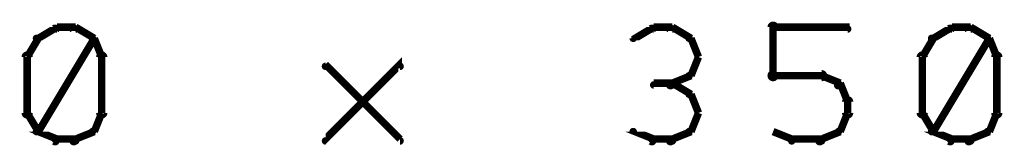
# Model space of a CAD drawing. Extents: x 98 to 599, y 121 to 517.
# Tile 19 of 77: x 184.8 to 211.2, y 287.08 to 290.5. Entities that reach past the tile are written whole.
import ezdxf

# ---------------------------------------------------------------- set-up
doc = ezdxf.new("R2010")
doc.units = 0
doc.layers.add('DRAWING', color=4, linetype='CONTINUOUS')

msp = doc.modelspace()

# ---------------------------------------------------------------- linework, layer by layer
at = {"layer": 'DRAWING', "color": 2}
for points in [[(185.8, 290.2, 0.1, 0.1, 1), (185.7, 290.3, 0, 0, 0), (185.8, 290.3, 0, 0, 0), (185.8, 290.3, 0.2, 0.2, 0), (185.3, 290, 0.2, 0.2, 0), (185.3, 290, 0, 0, 0), (185.3, 290, 0.1, 0.1, 0), (185.2, 290, 0.1, 0.1, 1), (185.3, 290, 0, 0, 0)], [(186.3, 290.2, 0.1, 0.1, 1), (186.3, 290.3, 0, 0, 0), (186.3, 290.3, 0, 0, 0), (186.3, 290.3, 0.2, 0.2, 0), (185.8, 290.3, 0.2, 0.2, 0), (185.8, 290.3, 0, 0, 0), (185.8, 290.3, 0.1, 0.1, 0), (185.8, 290.3, 0.1, 0.1, 1), (185.8, 290.2, 0, 0, 0)], [(186.7, 290, 0.1, 0.1, 1), (186.8, 290, 0, 0, 0), (186.8, 290, 0, 0, 0), (186.8, 290, 0.2, 0.2, 0), (186.3, 290.3, 0.2, 0.2, 0), (186.3, 290.3, 0, 0, 0), (186.3, 290.3, 0.1, 0.1, 0), (186.3, 290.3, 0.1, 0.1, 1), (186.2, 290.2, 0, 0, 0)], [(201.8, 290.2, 0.1, 0.1, 1), (201.7, 290.3, 0, 0, 0), (201.8, 290.3, 0, 0, 0), (201.8, 290.3, 0.2, 0.2, 0), (201.3, 290, 0.2, 0.2, 0), (201.3, 290, 0, 0, 0), (201.3, 290, 0.1, 0.1, 0), (201.2, 290, 0.1, 0.1, 1), (201.3, 290, 0, 0, 0)], [(202.3, 290.2, 0.1, 0.1, 1), (202.3, 290.3, 0, 0, 0), (202.3, 290.3, 0, 0, 0), (202.3, 290.3, 0.2, 0.2, 0), (201.8, 290.3, 0.2, 0.2, 0), (201.8, 290.3, 0, 0, 0), (201.8, 290.3, 0.1, 0.1, 0), (201.8, 290.3, 0.1, 0.1, 1), (201.8, 290.2, 0, 0, 0)], [(202.7, 290, 0.1, 0.1, 1), (202.8, 290, 0, 0, 0), (202.8, 290, 0, 0, 0), (202.8, 290, 0.2, 0.2, 0), (202.3, 290.3, 0.2, 0.2, 0), (202.3, 290.3, 0, 0, 0), (202.3, 290.3, 0.1, 0.1, 0), (202.3, 290.3, 0.1, 0.1, 1), (202.2, 290.2, 0, 0, 0)], [(204.9, 289, 0.1, 0.1, 1), (205.1, 289, 0, 0, 0), (205, 289, 0, 0, 0), (205, 289, 0.2, 0.2, 0), (205, 290.3, 0.2, 0.2, 0), (205, 290.3, 0, 0, 0), (205, 290.3, 0.1, 0.1, 0), (205.1, 290.3, 0.1, 0.1, 1), (204.9, 290.3, 0, 0, 0)], [(205, 290.3, 0.1, 0.1, 1), (205, 290.2, 0, 0, 0), (205, 290.3, 0, 0, 0), (205, 290.3, 0.2, 0.2, 0), (207, 290.3, 0.2, 0.2, 0), (207, 290.3, 0, 0, 0), (207, 290.3, 0.1, 0.1, 0), (207, 290.2, 0.1, 0.1, 1), (207, 290.3, 0, 0, 0)], [(209.8, 290.2, 0.1, 0.1, 1), (209.7, 290.3, 0, 0, 0), (209.8, 290.3, 0, 0, 0), (209.8, 290.3, 0.2, 0.2, 0), (209.3, 290, 0.2, 0.2, 0), (209.3, 290, 0, 0, 0), (209.3, 290, 0.1, 0.1, 0), (209.2, 290, 0.1, 0.1, 1), (209.3, 290, 0, 0, 0)], [(210.3, 290.2, 0.1, 0.1, 1), (210.3, 290.3, 0, 0, 0), (210.3, 290.3, 0, 0, 0), (210.3, 290.3, 0.2, 0.2, 0), (209.8, 290.3, 0.2, 0.2, 0), (209.8, 290.3, 0, 0, 0), (209.8, 290.3, 0.1, 0.1, 0), (209.8, 290.3, 0.1, 0.1, 1), (209.8, 290.2, 0, 0, 0)], [(210.7, 290, 0.1, 0.1, 1), (210.8, 290, 0, 0, 0), (210.8, 290, 0, 0, 0), (210.8, 290, 0.2, 0.2, 0), (210.3, 290.3, 0.2, 0.2, 0), (210.3, 290.3, 0, 0, 0), (210.3, 290.3, 0.1, 0.1, 0), (210.3, 290.3, 0.1, 0.1, 1), (210.2, 290.2, 0, 0, 0)], [(185.3, 290, 0.1, 0.1, 1), (185.2, 290, 0, 0, 0), (185.3, 290, 0, 0, 0), (185.3, 290, 0.2, 0.2, 0), (185, 289.5, 0.2, 0.2, 0), (185, 289.5, 0, 0, 0), (185, 289.5, 0.1, 0.1, 0), (185, 289.5, 0.1, 0.1, 1), (185, 289.5, 0, 0, 0)], [(185.2, 287.5, 0.1, 0.1, 1), (185.3, 287.5, 0, 0, 0), (185.3, 287.5, 0, 0, 0), (185.3, 287.5, 0.2, 0.2, 0), (186.8, 290, 0.2, 0.2, 0), (186.8, 290, 0, 0, 0), (186.8, 290, 0.1, 0.1, 0), (186.8, 290, 0.1, 0.1, 1), (186.7, 290, 0, 0, 0)], [(187, 289.5, 0.1, 0.1, 1), (187, 289.5, 0, 0, 0), (187, 289.5, 0, 0, 0), (187, 289.5, 0.2, 0.2, 0), (186.8, 290, 0.2, 0.2, 0), (186.8, 290, 0, 0, 0), (186.8, 290, 0.1, 0.1, 0), (186.8, 290, 0.1, 0.1, 1), (186.7, 290, 0, 0, 0)], [(203, 289.5, 0.1, 0.1, 1), (203, 289.5, 0, 0, 0), (203, 289.5, 0, 0, 0), (203, 289.5, 0.2, 0.2, 0), (202.8, 290, 0.2, 0.2, 0), (202.8, 290, 0, 0, 0), (202.8, 290, 0.1, 0.1, 0), (202.8, 290, 0.1, 0.1, 1), (202.7, 290, 0, 0, 0)], [(209.3, 290, 0.1, 0.1, 1), (209.2, 290, 0, 0, 0), (209.3, 290, 0, 0, 0), (209.3, 290, 0.2, 0.2, 0), (209, 289.5, 0.2, 0.2, 0), (209, 289.5, 0, 0, 0), (209, 289.5, 0.1, 0.1, 0), (209, 289.5, 0.1, 0.1, 1), (209, 289.5, 0, 0, 0)], [(209.2, 287.5, 0.1, 0.1, 1), (209.3, 287.5, 0, 0, 0), (209.3, 287.5, 0, 0, 0), (209.3, 287.5, 0.2, 0.2, 0), (210.8, 290, 0.2, 0.2, 0), (210.8, 290, 0, 0, 0), (210.8, 290, 0.1, 0.1, 0), (210.8, 290, 0.1, 0.1, 1), (210.7, 290, 0, 0, 0)], [(211, 289.5, 0.1, 0.1, 1), (211, 289.5, 0, 0, 0), (211, 289.5, 0, 0, 0), (211, 289.5, 0.2, 0.2, 0), (210.8, 290, 0.2, 0.2, 0), (210.8, 290, 0, 0, 0), (210.8, 290, 0.1, 0.1, 0), (210.8, 290, 0.1, 0.1, 1), (210.7, 290, 0, 0, 0)], [(185.1, 289.5, 0.1, 0.1, 1), (184.9, 289.5, 0, 0, 0), (185, 289.5, 0, 0, 0), (185, 289.5, 0.2, 0.2, 0), (185, 288, 0.2, 0.2, 0), (185, 288, 0, 0, 0), (185, 288, 0.1, 0.1, 0), (184.9, 288, 0.1, 0.1, 1), (185.1, 288, 0, 0, 0)], [(186.9, 288, 0.1, 0.1, 1), (187.1, 288, 0, 0, 0), (187, 288, 0, 0, 0), (187, 288, 0.2, 0.2, 0), (187, 289.5, 0.2, 0.2, 0), (187, 289.5, 0, 0, 0), (187, 289.5, 0.1, 0.1, 0), (187.1, 289.5, 0.1, 0.1, 1), (186.9, 289.5, 0, 0, 0)], [(209.1, 289.5, 0.1, 0.1, 1), (208.9, 289.5, 0, 0, 0), (209, 289.5, 0, 0, 0), (209, 289.5, 0.2, 0.2, 0), (209, 288, 0.2, 0.2, 0), (209, 288, 0, 0, 0), (209, 288, 0.1, 0.1, 0), (208.9, 288, 0.1, 0.1, 1), (209.1, 288, 0, 0, 0)], [(210.9, 288, 0.1, 0.1, 1), (211.1, 288, 0, 0, 0), (211, 288, 0, 0, 0), (211, 288, 0.2, 0.2, 0), (211, 289.5, 0.2, 0.2, 0), (211, 289.5, 0, 0, 0), (211, 289.5, 0.1, 0.1, 0), (211.1, 289.5, 0.1, 0.1, 1), (210.9, 289.5, 0, 0, 0)], [(193, 287.3, 0.1, 0.1, 1), (193, 287.2, 0, 0, 0), (193, 287.3, 0, 0, 0), (193, 287.3, 0.2, 0.2, 0), (195, 289.3, 0.2, 0.2, 0), (195, 289.3, 0, 0, 0), (195, 289.3, 0.1, 0.1, 0), (195, 289.2, 0.1, 0.1, 1), (195, 289.3, 0, 0, 0)], [(195, 287.2, 0.1, 0.1, 1), (195, 287.3, 0, 0, 0), (195, 287.3, 0, 0, 0), (195, 287.3, 0.2, 0.2, 0), (193, 289.3, 0.2, 0.2, 0), (193, 289.3, 0, 0, 0), (193, 289.3, 0.1, 0.1, 0), (193, 289.3, 0.1, 0.1, 1), (193, 289.2, 0, 0, 0)], [(202.7, 289, 0.1, 0.1, 1), (202.8, 289, 0, 0, 0), (202.8, 289, 0, 0, 0), (202.8, 289, 0.2, 0.2, 0), (203, 289.5, 0.2, 0.2, 0), (203, 289.5, 0, 0, 0), (203, 289.5, 0.1, 0.1, 0), (203, 289.5, 0.1, 0.1, 1), (203, 289.5, 0, 0, 0)], [(202.2, 288.8, 0.1, 0.1, 1), (202.3, 288.7, 0, 0, 0), (202.3, 288.8, 0, 0, 0), (202.3, 288.8, 0.2, 0.2, 0), (202.8, 289, 0.2, 0.2, 0), (202.8, 289, 0, 0, 0), (202.8, 289, 0.1, 0.1, 0), (202.8, 289, 0.1, 0.1, 1), (202.7, 289, 0, 0, 0)], [(206.3, 288.9, 0.1, 0.1, 1), (206.3, 289.1, 0, 0, 0), (206.3, 289, 0, 0, 0), (206.3, 289, 0.2, 0.2, 0), (205, 289, 0.2, 0.2, 0), (205, 289, 0, 0, 0), (205, 289, 0.1, 0.1, 0), (205, 289.1, 0.1, 0.1, 1), (205, 288.9, 0, 0, 0)], [(206.7, 288.7, 0.1, 0.1, 1), (206.8, 288.8, 0, 0, 0), (206.8, 288.8, 0, 0, 0), (206.8, 288.8, 0.2, 0.2, 0), (206.3, 289, 0.2, 0.2, 0), (206.3, 289, 0, 0, 0), (206.3, 289, 0.1, 0.1, 0), (206.3, 289, 0.1, 0.1, 1), (206.2, 289, 0, 0, 0)], [(202.3, 288.7, 0.1, 0.1, 1), (202.3, 288.8, 0, 0, 0), (202.3, 288.8, 0, 0, 0), (202.3, 288.8, 0.2, 0.2, 0), (201.8, 288.8, 0.2, 0.2, 0), (201.8, 288.8, 0, 0, 0), (201.8, 288.8, 0.1, 0.1, 0), (201.8, 288.8, 0.1, 0.1, 1), (201.8, 288.7, 0, 0, 0)], [(202.7, 288.5, 0.1, 0.1, 1), (202.8, 288.5, 0, 0, 0), (202.8, 288.5, 0, 0, 0), (202.8, 288.5, 0.2, 0.2, 0), (202.3, 288.8, 0.2, 0.2, 0), (202.3, 288.8, 0, 0, 0), (202.3, 288.8, 0.1, 0.1, 0), (202.3, 288.8, 0.1, 0.1, 1), (202.2, 288.7, 0, 0, 0)], [(207, 288.2, 0.1, 0.1, 1), (207, 288.3, 0, 0, 0), (207, 288.3, 0, 0, 0), (207, 288.3, 0.2, 0.2, 0), (206.8, 288.8, 0.2, 0.2, 0), (206.8, 288.8, 0, 0, 0), (206.8, 288.8, 0.1, 0.1, 0), (206.8, 288.8, 0.1, 0.1, 1), (206.7, 288.7, 0, 0, 0)], [(203, 288, 0.1, 0.1, 1), (203, 288, 0, 0, 0), (203, 288, 0, 0, 0), (203, 288, 0.2, 0.2, 0), (202.8, 288.5, 0.2, 0.2, 0), (202.8, 288.5, 0, 0, 0), (202.8, 288.5, 0.1, 0.1, 0), (202.8, 288.5, 0.1, 0.1, 1), (202.7, 288.5, 0, 0, 0)], [(206.9, 288, 0.1, 0.1, 1), (207.1, 288, 0, 0, 0), (207, 288, 0, 0, 0), (207, 288, 0.2, 0.2, 0), (207, 288.3, 0.2, 0.2, 0), (207, 288.3, 0, 0, 0), (207, 288.3, 0.1, 0.1, 0), (207.1, 288.3, 0.1, 0.1, 1), (206.9, 288.3, 0, 0, 0)], [(185, 288, 0.1, 0.1, 1), (185, 288, 0, 0, 0), (185, 288, 0, 0, 0), (185, 288, 0.2, 0.2, 0), (185.3, 287.5, 0.2, 0.2, 0), (185.3, 287.5, 0, 0, 0), (185.3, 287.5, 0.1, 0.1, 0), (185.2, 287.5, 0.1, 0.1, 1), (185.3, 287.5, 0, 0, 0)], [(186.7, 287.5, 0.1, 0.1, 1), (186.8, 287.5, 0, 0, 0), (186.8, 287.5, 0, 0, 0), (186.8, 287.5, 0.2, 0.2, 0), (187, 288, 0.2, 0.2, 0), (187, 288, 0, 0, 0), (187, 288, 0.1, 0.1, 0), (187, 288, 0.1, 0.1, 1), (187, 288, 0, 0, 0)], [(202.7, 287.5, 0.1, 0.1, 1), (202.8, 287.5, 0, 0, 0), (202.8, 287.5, 0, 0, 0), (202.8, 287.5, 0.2, 0.2, 0), (203, 288, 0.2, 0.2, 0), (203, 288, 0, 0, 0), (203, 288, 0.1, 0.1, 0), (203, 288, 0.1, 0.1, 1), (203, 288, 0, 0, 0)], [(206.7, 287.5, 0.1, 0.1, 1), (206.8, 287.5, 0, 0, 0), (206.8, 287.5, 0, 0, 0), (206.8, 287.5, 0.2, 0.2, 0), (207, 288, 0.2, 0.2, 0), (207, 288, 0, 0, 0), (207, 288, 0.1, 0.1, 0), (207, 288, 0.1, 0.1, 1), (207, 288, 0, 0, 0)], [(209, 288, 0.1, 0.1, 1), (209, 288, 0, 0, 0), (209, 288, 0, 0, 0), (209, 288, 0.2, 0.2, 0), (209.3, 287.5, 0.2, 0.2, 0), (209.3, 287.5, 0, 0, 0), (209.3, 287.5, 0.1, 0.1, 0), (209.2, 287.5, 0.1, 0.1, 1), (209.3, 287.5, 0, 0, 0)], [(210.7, 287.5, 0.1, 0.1, 1), (210.8, 287.5, 0, 0, 0), (210.8, 287.5, 0, 0, 0), (210.8, 287.5, 0.2, 0.2, 0), (211, 288, 0.2, 0.2, 0), (211, 288, 0, 0, 0), (211, 288, 0.1, 0.1, 0), (211, 288, 0.1, 0.1, 1), (211, 288, 0, 0, 0)], [(185.3, 287.5, 0.1, 0.1, 1), (185.2, 287.5, 0, 0, 0), (185.3, 287.5, 0, 0, 0), (185.3, 287.5, 0.2, 0.2, 0), (185.8, 287.3, 0.2, 0.2, 0), (185.8, 287.3, 0, 0, 0), (185.8, 287.3, 0.1, 0.1, 0), (185.7, 287.2, 0.1, 0.1, 1), (185.8, 287.3, 0, 0, 0)], [(186.2, 287.3, 0.1, 0.1, 1), (186.3, 287.2, 0, 0, 0), (186.3, 287.3, 0, 0, 0), (186.3, 287.3, 0.2, 0.2, 0), (186.8, 287.5, 0.2, 0.2, 0), (186.8, 287.5, 0, 0, 0), (186.8, 287.5, 0.1, 0.1, 0), (186.8, 287.5, 0.1, 0.1, 1), (186.7, 287.5, 0, 0, 0)], [(201.3, 287.5, 0.1, 0.1, 1), (201.2, 287.5, 0, 0, 0), (201.3, 287.5, 0, 0, 0), (201.3, 287.5, 0.2, 0.2, 0), (201.8, 287.3, 0.2, 0.2, 0), (201.8, 287.3, 0, 0, 0), (201.8, 287.3, 0.1, 0.1, 0), (201.7, 287.2, 0.1, 0.1, 1), (201.8, 287.3, 0, 0, 0)], [(202.2, 287.3, 0.1, 0.1, 1), (202.3, 287.2, 0, 0, 0), (202.3, 287.3, 0, 0, 0), (202.3, 287.3, 0.2, 0.2, 0), (202.8, 287.5, 0.2, 0.2, 0), (202.8, 287.5, 0, 0, 0), (202.8, 287.5, 0.1, 0.1, 0), (202.8, 287.5, 0.1, 0.1, 1), (202.7, 287.5, 0, 0, 0)], [(205, 287.5, 0.1, 0.1, 1), (205, 287.5, 0, 0, 0), (205, 287.5, 0, 0, 0), (205, 287.5, 0.2, 0.2, 0), (205.5, 287.3, 0.2, 0.2, 0), (205.5, 287.3, 0, 0, 0), (205.5, 287.3, 0.1, 0.1, 0), (205.5, 287.2, 0.1, 0.1, 1), (205.5, 287.3, 0, 0, 0)], [(206.2, 287.3, 0.1, 0.1, 1), (206.3, 287.2, 0, 0, 0), (206.3, 287.3, 0, 0, 0), (206.3, 287.3, 0.2, 0.2, 0), (206.8, 287.5, 0.2, 0.2, 0), (206.8, 287.5, 0, 0, 0), (206.8, 287.5, 0.1, 0.1, 0), (206.8, 287.5, 0.1, 0.1, 1), (206.7, 287.5, 0, 0, 0)], [(209.3, 287.5, 0.1, 0.1, 1), (209.2, 287.5, 0, 0, 0), (209.3, 287.5, 0, 0, 0), (209.3, 287.5, 0.2, 0.2, 0), (209.8, 287.3, 0.2, 0.2, 0), (209.8, 287.3, 0, 0, 0), (209.8, 287.3, 0.1, 0.1, 0), (209.7, 287.2, 0.1, 0.1, 1), (209.8, 287.3, 0, 0, 0)], [(210.2, 287.3, 0.1, 0.1, 1), (210.3, 287.2, 0, 0, 0), (210.3, 287.3, 0, 0, 0), (210.3, 287.3, 0.2, 0.2, 0), (210.8, 287.5, 0.2, 0.2, 0), (210.8, 287.5, 0, 0, 0), (210.8, 287.5, 0.1, 0.1, 0), (210.8, 287.5, 0.1, 0.1, 1), (210.7, 287.5, 0, 0, 0)], [(185.8, 287.3, 0.1, 0.1, 1), (185.8, 287.2, 0, 0, 0), (185.8, 287.3, 0, 0, 0), (185.8, 287.3, 0.2, 0.2, 0), (186.3, 287.3, 0.2, 0.2, 0), (186.3, 287.3, 0, 0, 0), (186.3, 287.3, 0.1, 0.1, 0), (186.3, 287.2, 0.1, 0.1, 1), (186.3, 287.3, 0, 0, 0)], [(201.8, 287.3, 0.1, 0.1, 1), (201.8, 287.2, 0, 0, 0), (201.8, 287.3, 0, 0, 0), (201.8, 287.3, 0.2, 0.2, 0), (202.3, 287.3, 0.2, 0.2, 0), (202.3, 287.3, 0, 0, 0), (202.3, 287.3, 0.1, 0.1, 0), (202.3, 287.2, 0.1, 0.1, 1), (202.3, 287.3, 0, 0, 0)], [(205.5, 287.3, 0.1, 0.1, 1), (205.5, 287.2, 0, 0, 0), (205.5, 287.3, 0, 0, 0), (205.5, 287.3, 0.2, 0.2, 0), (206.3, 287.3, 0.2, 0.2, 0), (206.3, 287.3, 0, 0, 0), (206.3, 287.3, 0.1, 0.1, 0), (206.3, 287.2, 0.1, 0.1, 1), (206.3, 287.3, 0, 0, 0)], [(209.8, 287.3, 0.1, 0.1, 1), (209.8, 287.2, 0, 0, 0), (209.8, 287.3, 0, 0, 0), (209.8, 287.3, 0.2, 0.2, 0), (210.3, 287.3, 0.2, 0.2, 0), (210.3, 287.3, 0, 0, 0), (210.3, 287.3, 0.1, 0.1, 0), (210.3, 287.2, 0.1, 0.1, 1), (210.3, 287.3, 0, 0, 0)]]:
    msp.add_lwpolyline(points, format="xyseb", dxfattribs=at)

doc.saveas('drawing.dxf')
